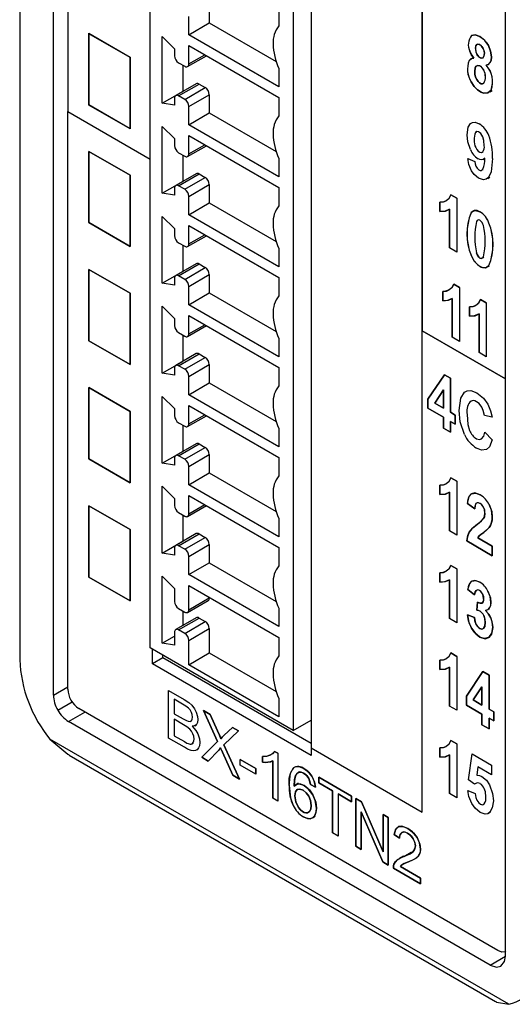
# Model space of a CAD drawing. Header units: millimetres. Extents: x 0 to 1397, y 0 to 1080.
# Tile 14 of 21: x 907 to 950, y 646 to 731. Entities that reach past the tile are written whole.
import ezdxf

# ---------------------------------------------------------------- set-up
doc = ezdxf.new("R2010")
doc.units = ezdxf.units.MM
doc.header["$LTSCALE"] = 5

msp = doc.modelspace()

# ---------------------------------------------------------------- linework, layer by layer
for p, q in [((907.396, 853.865), (907.396, 675.638)), ((910.308, 672.591), (910.308, 853.605)), ((932.583, 834.146), (932.583, 668.028)), ((949.385, 650.032), (949.385, 831.046)), ((942.191, 662.481), (942.191, 828.599)), ((911.547, 763.019), (911.547, 722.985)), ((918.663, 676.666), (918.663, 754.44)), ((931.038, 747.296), (931.038, 669.522)), ((942.191, 741.766), (942.191, 704.045)), ((923.79, 732.226), (923.79, 730.643)), ((929.8, 731.972), (929.8, 730.389)), ((922.022, 729.623), (922.022, 731.205)), ((922.022, 729.623), (923.79, 730.643)), ((923.79, 730.643), (929.572, 727.306)), ((913.388, 729.75), (916.951, 727.694)), ((913.388, 729.703), (913.388, 729.75)), ((913.388, 729.703), (913.429, 729.727)), ((913.387, 723.547), (913.387, 729.704)), ((916.951, 727.647), (913.388, 729.703)), ((913.388, 729.703), (913.388, 723.596)), ((919.724, 729.48), (920.785, 728.421)), ((919.724, 723.703), (919.724, 729.48)), ((929.8, 725.132), (922.022, 729.623)), ((920.785, 728.421), (920.785, 727.816)), ((922.022, 728.684), (929.8, 724.194)), ((922.022, 727.102), (922.022, 728.684)), ((916.951, 727.694), (916.951, 721.539)), ((916.951, 721.539), (916.951, 727.647)), ((921.138, 727.204), (921.668, 726.898)), ((921.918, 726.873), (923.539, 727.809)), ((922.022, 727.102), (923.393, 727.893)), ((946.623, 727.667), (946.424, 727.552)), ((921.492, 726.999), (921.492, 724.724)), ((929.8, 726.715), (929.8, 725.132)), ((947.911, 727.054), (947.995, 727.103)), ((919.724, 723.703), (921.492, 724.724)), ((922.657, 725.392), (920.888, 724.371)), ((921.138, 724.346), (922.907, 725.367)), ((921.492, 724.724), (921.498, 724.723)), ((921.668, 724.04), (923.437, 725.061)), ((922.907, 725.367), (923.437, 725.061)), ((948.056, 724.698), (948.242, 724.805)), ((920.785, 724.142), (920.785, 723.537)), ((921.668, 724.04), (921.138, 724.346)), ((922.022, 723.428), (923.79, 724.448)), ((923.79, 724.448), (923.79, 722.866)), ((929.8, 724.194), (929.8, 722.612)), ((911.547, 673.105), (911.547, 722.985)), ((911.547, 722.985), (918.663, 718.877)), ((911.547, 722.985), (918.663, 718.877)), ((913.43, 723.572), (913.387, 723.547)), ((916.951, 721.49), (913.387, 723.547)), ((913.388, 723.596), (916.951, 721.539)), ((920.785, 723.537), (919.724, 723.703)), ((922.022, 721.845), (922.022, 723.428)), ((922.022, 721.845), (923.79, 722.866)), ((923.79, 722.866), (929.572, 719.528)), ((916.951, 721.539), (916.951, 721.49)), ((919.724, 721.712), (920.785, 720.654)), ((919.724, 715.936), (919.724, 721.712)), ((929.8, 717.355), (922.022, 721.845)), ((946.806, 721.189), (946.908, 721.248)), ((920.785, 720.654), (920.785, 720.049)), ((922.022, 720.917), (929.8, 716.427)), ((922.022, 719.335), (922.022, 720.917)), ((913.388, 719.547), (916.951, 717.491)), ((913.388, 713.393), (913.388, 719.547)), ((916.951, 717.491), (913.388, 719.547)), ((913.388, 719.547), (913.388, 713.393)), ((921.918, 719.106), (923.539, 720.041)), ((922.022, 719.335), (923.393, 720.126)), ((947.347, 719.46), (947.457, 719.523)), ((921.138, 719.437), (921.668, 719.13)), ((921.492, 719.232), (921.492, 716.957)), ((929.8, 718.937), (929.8, 717.355)), ((946.133, 718.928), (946.744, 718.67)), ((946.133, 718.928), (946.744, 718.67)), ((947.501, 718.858), (947.566, 718.895)), ((947.331, 717.913), (947.459, 717.987)), ((916.951, 717.491), (916.951, 711.336)), ((916.951, 711.336), (916.951, 717.491)), ((922.657, 717.624), (920.888, 716.603)), ((921.138, 716.579), (922.907, 717.6)), ((921.668, 716.273), (923.437, 717.293)), ((922.907, 717.6), (923.437, 717.293)), ((947.861, 717.214), (948.029, 717.312)), ((919.724, 715.936), (921.492, 716.957)), ((920.785, 716.375), (920.785, 715.769)), ((921.668, 716.273), (921.138, 716.579)), ((921.492, 716.957), (921.498, 716.956)), ((922.022, 715.66), (923.79, 716.681)), ((923.79, 716.681), (923.79, 715.099)), ((929.8, 716.427), (929.8, 714.844)), ((920.785, 715.769), (919.724, 715.936)), ((922.022, 714.078), (922.022, 715.66)), ((945.176, 715.499), (944.667, 715.793)), ((944.667, 715.793), (945.176, 715.499)), ((945.176, 715.499), (945.176, 710.843)), ((945.176, 715.499), (945.176, 710.843)), ((922.022, 714.078), (923.79, 715.099)), ((923.79, 715.099), (929.572, 711.761)), ((943.729, 715.162), (943.729, 714.356)), ((943.729, 714.356), (943.729, 715.162)), ((944.546, 714.559), (944.546, 711.207)), ((944.546, 711.207), (944.546, 714.559)), ((946.415, 714.256), (946.735, 714.44)), ((919.724, 713.935), (920.785, 712.877)), ((919.724, 708.158), (919.724, 713.935)), ((929.8, 709.587), (922.022, 714.078)), ((916.951, 711.336), (913.388, 713.393)), ((913.388, 713.393), (916.951, 711.336)), ((920.785, 712.877), (920.785, 712.271)), ((922.022, 713.14), (929.8, 708.649)), ((922.022, 711.557), (922.022, 713.14)), ((921.918, 711.328), (923.539, 712.264)), ((922.022, 711.557), (923.393, 712.348)), ((921.138, 711.659), (921.668, 711.353)), ((921.492, 711.455), (921.492, 709.179)), ((929.8, 711.17), (929.8, 709.587)), ((945.176, 710.843), (944.546, 711.207)), ((945.176, 710.843), (944.546, 711.207)), ((913.388, 709.345), (916.951, 707.288)), ((913.388, 703.19), (913.388, 709.345)), ((916.951, 707.288), (913.388, 709.345)), ((913.388, 709.345), (913.388, 703.19)), ((922.657, 709.847), (920.888, 708.826)), ((921.138, 708.801), (922.907, 709.822)), ((921.668, 708.495), (923.437, 709.516)), ((922.907, 709.822), (923.437, 709.516)), ((947.737, 709.511), (948.008, 709.667)), ((919.724, 708.158), (921.492, 709.179)), ((920.785, 708.597), (920.785, 707.992)), ((921.668, 708.495), (921.138, 708.801)), ((921.492, 709.179), (921.498, 709.178)), ((922.022, 707.883), (923.79, 708.904)), ((923.79, 708.904), (923.79, 707.321)), ((929.8, 708.649), (929.8, 707.067)), ((920.785, 707.992), (919.724, 708.158)), ((922.022, 706.3), (922.022, 707.883)), ((944.919, 708.086), (945.429, 707.791)), ((945.429, 707.791), (944.919, 708.086)), ((945.429, 707.791), (945.429, 703.136)), ((945.429, 707.791), (945.429, 703.136)), ((916.951, 707.288), (916.951, 701.134)), ((916.951, 701.134), (916.951, 707.288)), ((922.022, 706.3), (923.79, 707.321)), ((923.79, 707.321), (929.572, 703.984)), ((943.982, 706.649), (943.982, 707.455)), ((943.982, 707.455), (943.982, 706.649)), ((944.798, 703.5), (944.798, 706.852)), ((944.798, 706.852), (944.798, 703.5)), ((919.724, 706.167), (920.785, 705.109)), ((919.724, 700.391), (919.724, 706.167)), ((929.8, 701.81), (922.022, 706.3)), ((946.289, 705.316), (946.289, 706.123)), ((946.289, 706.123), (946.289, 705.316)), ((947.226, 706.754), (947.736, 706.459)), ((947.736, 706.459), (947.226, 706.754)), ((947.736, 706.459), (947.736, 701.804)), ((947.736, 706.459), (947.736, 701.804)), ((920.785, 705.109), (920.785, 704.504)), ((922.022, 705.372), (929.8, 700.882)), ((922.022, 703.79), (922.022, 705.372)), ((947.106, 702.168), (947.106, 705.519)), ((947.106, 705.519), (947.106, 702.168)), ((921.918, 703.561), (923.539, 704.496)), ((922.022, 703.79), (923.393, 704.581)), ((921.138, 703.892), (921.668, 703.586)), ((921.492, 703.687), (921.492, 701.412)), ((929.8, 703.392), (929.8, 701.81)), ((942.191, 662.481), (942.191, 704.045)), ((949.385, 699.892), (942.191, 704.045)), ((942.191, 704.045), (949.385, 699.892)), ((945.429, 703.136), (944.798, 703.5)), ((945.429, 703.136), (944.798, 703.5)), ((916.951, 701.134), (913.388, 703.19)), ((913.388, 703.19), (916.951, 701.134)), ((922.657, 702.079), (920.888, 701.059)), ((921.138, 701.034), (922.907, 702.055)), ((921.668, 700.728), (923.437, 701.749)), ((922.907, 702.055), (923.437, 701.749)), ((947.736, 701.804), (947.106, 702.168)), ((947.736, 701.804), (947.106, 702.168)), ((919.724, 700.391), (921.492, 701.412)), ((920.785, 700.83), (920.785, 700.224)), ((921.668, 700.728), (921.138, 701.034)), ((921.492, 701.412), (921.498, 701.411)), ((922.022, 700.115), (923.79, 701.136)), ((923.79, 701.136), (923.79, 699.554)), ((929.8, 700.882), (929.8, 699.299)), ((920.785, 700.224), (919.724, 700.391)), ((922.022, 698.533), (922.022, 700.115)), ((942.688, 698.141), (944.116, 700.26)), ((944.116, 700.26), (942.688, 698.141)), ((944.116, 700.26), (944.647, 699.953)), ((944.647, 699.953), (944.116, 700.26)), ((944.647, 699.953), (944.647, 697.013)), ((944.647, 697.013), (944.647, 699.953)), ((913.388, 699.142), (916.951, 697.085)), ((913.388, 692.987), (913.388, 699.142)), ((916.951, 697.085), (913.388, 699.142)), ((913.388, 699.142), (913.388, 692.987)), ((922.022, 698.533), (923.79, 699.554)), ((923.79, 699.554), (929.572, 696.216)), ((919.724, 698.39), (920.785, 697.332)), ((919.724, 692.613), (919.724, 698.39)), ((929.8, 694.043), (922.022, 698.533)), ((943.28, 697.802), (944.036, 698.949)), ((944.036, 698.949), (943.28, 697.802)), ((944.036, 698.949), (944.036, 697.366)), ((944.036, 697.366), (944.036, 698.949)), ((922.022, 697.595), (929.8, 693.104)), ((922.022, 696.012), (922.022, 697.595)), ((942.688, 697.363), (942.688, 698.141)), ((942.688, 698.141), (942.688, 697.363)), ((944.036, 697.366), (943.28, 697.802)), ((943.28, 697.802), (944.036, 697.366)), ((916.951, 697.085), (916.951, 690.931)), ((916.951, 690.931), (916.951, 697.085)), ((920.785, 697.332), (920.785, 696.727)), ((921.918, 695.783), (923.539, 696.719)), ((922.022, 696.012), (923.393, 696.803)), ((944.036, 696.584), (942.688, 697.363)), ((942.688, 697.363), (944.036, 696.584)), ((944.036, 695.651), (944.036, 696.584)), ((944.036, 696.584), (944.036, 695.651)), ((944.647, 697.013), (945.056, 696.777)), ((945.056, 696.777), (944.647, 697.013)), ((945.056, 696.777), (945.056, 695.996)), ((945.056, 695.996), (945.056, 696.777)), ((948.246, 696.581), (947.588, 696.74)), ((948.246, 696.581), (947.588, 696.74)), ((921.138, 696.114), (921.668, 695.808)), ((921.492, 695.91), (921.492, 693.634)), ((944.647, 696.231), (944.647, 695.298)), ((945.056, 695.996), (944.647, 696.231)), ((944.647, 696.231), (945.056, 695.996)), ((944.647, 695.298), (944.647, 696.231)), ((929.8, 695.625), (929.8, 694.043)), ((944.647, 695.298), (944.036, 695.651)), ((944.036, 695.651), (944.647, 695.298)), ((947.607, 695.295), (948.251, 694.636)), ((947.607, 695.295), (948.251, 694.636)), ((922.657, 694.302), (920.888, 693.281)), ((921.138, 693.256), (922.907, 694.277)), ((922.907, 694.277), (923.437, 693.971)), ((919.724, 692.613), (921.492, 693.634)), ((921.668, 692.95), (921.138, 693.256)), ((921.492, 693.634), (921.498, 693.633)), ((921.668, 692.95), (923.437, 693.971)), ((922.022, 692.338), (923.79, 693.359)), ((923.79, 693.359), (923.79, 691.776)), ((916.951, 690.931), (913.388, 692.987)), ((913.388, 692.987), (916.951, 690.931)), ((920.785, 692.447), (919.724, 692.613)), ((920.785, 693.052), (920.785, 692.447)), ((922.022, 690.755), (922.022, 692.338)), ((929.8, 693.104), (929.8, 691.522)), ((922.022, 690.755), (923.79, 691.776)), ((923.79, 691.776), (929.572, 688.439)), ((919.724, 690.622), (920.785, 689.564)), ((919.724, 684.846), (919.724, 690.622)), ((929.8, 686.265), (922.022, 690.755)), ((943.729, 689.908), (943.729, 690.714)), ((943.729, 690.714), (943.729, 689.908)), ((944.666, 691.344), (945.176, 691.05)), ((945.176, 691.05), (944.666, 691.344)), ((945.176, 691.05), (945.176, 686.395)), ((945.176, 691.05), (945.176, 686.395)), ((922.022, 689.827), (929.8, 685.337)), ((922.022, 688.245), (922.022, 689.827)), ((944.546, 686.759), (944.546, 690.11)), ((944.546, 690.11), (944.546, 686.759)), ((913.388, 688.939), (916.951, 686.882)), ((913.388, 682.785), (913.388, 688.939)), ((913.388, 688.939), (913.388, 682.785)), ((916.951, 686.882), (913.388, 688.939)), ((920.785, 689.564), (920.785, 688.959)), ((921.918, 688.016), (923.539, 688.952)), ((922.022, 688.245), (923.393, 689.036)), ((946.741, 688.684), (946.113, 689.135)), ((946.113, 689.135), (946.741, 688.684)), ((921.138, 688.347), (921.668, 688.041)), ((921.492, 688.142), (921.492, 685.867)), ((929.8, 687.847), (929.8, 686.265)), ((916.951, 686.882), (916.951, 680.728)), ((916.951, 680.728), (916.951, 686.882)), ((922.657, 686.535), (920.888, 685.514)), ((921.138, 685.489), (922.907, 686.51)), ((922.907, 686.51), (923.437, 686.204)), ((945.176, 686.395), (944.546, 686.759)), ((945.176, 686.395), (944.546, 686.759)), ((919.724, 684.846), (921.492, 685.867)), ((921.492, 685.867), (921.498, 685.866)), ((921.668, 685.183), (923.437, 686.204)), ((922.022, 684.57), (923.79, 685.591)), ((923.79, 685.591), (923.79, 684.009)), ((948.254, 684.618), (946.039, 685.897)), ((946.039, 685.897), (948.254, 684.618)), ((946.998, 686.169), (948.254, 685.444)), ((948.254, 685.444), (946.998, 686.169)), ((920.785, 684.68), (919.724, 684.846)), ((920.785, 685.285), (920.785, 684.68)), ((921.668, 685.183), (921.138, 685.489)), ((929.8, 685.337), (929.8, 683.755)), ((948.254, 685.444), (948.254, 684.618)), ((948.254, 684.618), (948.254, 685.444)), ((922.022, 682.988), (922.022, 684.57)), ((922.022, 682.988), (923.79, 684.009)), ((923.79, 684.009), (929.572, 680.671)), ((929.8, 678.498), (922.022, 682.988)), ((943.729, 682.346), (943.729, 683.153)), ((943.729, 683.153), (943.729, 682.346)), ((944.666, 683.783), (945.176, 683.488)), ((945.176, 683.488), (944.666, 683.783)), ((945.176, 683.488), (945.176, 678.833)), ((945.176, 683.488), (945.176, 678.833)), ((916.951, 680.728), (913.388, 682.785)), ((913.388, 682.785), (916.951, 680.728)), ((919.724, 682.845), (920.785, 681.787)), ((919.724, 677.069), (919.724, 682.845)), ((944.546, 679.197), (944.546, 682.548)), ((944.546, 682.548), (944.546, 679.197)), ((920.785, 681.787), (920.785, 680.671)), ((922.022, 682.05), (929.8, 677.56)), ((922.022, 679.957), (922.022, 682.05)), ((946.727, 681.242), (946.143, 681.718)), ((946.143, 681.718), (946.727, 681.242)), ((921.918, 679.728), (923.687, 680.749)), ((922.022, 679.957), (923.79, 680.978)), ((923.79, 681.029), (923.79, 680.978)), ((946.908, 679.925), (946.976, 680.611)), ((946.976, 680.611), (946.908, 679.925)), ((921.138, 680.059), (921.668, 679.753)), ((921.492, 679.854), (921.492, 678.595)), ((929.8, 680.08), (929.8, 678.498)), ((947.866, 679.964), (948.039, 680.064)), ((922.657, 679.267), (920.888, 678.246)), ((921.138, 678.222), (922.907, 679.243)), ((921.668, 677.916), (923.437, 678.936)), ((922.907, 679.243), (923.437, 678.936)), ((945.176, 678.833), (944.546, 679.197)), ((945.176, 678.833), (944.546, 679.197)), ((946.097, 679.53), (946.708, 679.281)), ((946.708, 679.281), (946.097, 679.53)), ((920.785, 678.018), (920.785, 676.902)), ((921.668, 677.916), (921.138, 678.222)), ((922.022, 677.303), (923.79, 678.324)), ((923.79, 678.324), (923.79, 676.23)), ((947.468, 678.328), (947.545, 678.373)), ((919.724, 677.069), (920.785, 677.681)), ((920.785, 676.902), (919.724, 677.069)), ((922.022, 675.21), (922.022, 677.303)), ((929.8, 677.56), (929.8, 675.977)), ((931.038, 669.522), (918.663, 676.666)), ((918.874, 675.28), (918.874, 676.544)), ((922.022, 675.21), (923.79, 676.23)), ((923.79, 676.23), (929.572, 672.893)), ((944.666, 676.221), (945.176, 675.927)), ((945.176, 675.927), (944.666, 676.221)), ((919.772, 675.799), (918.874, 675.28)), ((919.772, 675.799), (919.772, 676.026)), ((932.583, 668.403), (919.772, 675.799)), ((943.729, 674.785), (943.729, 675.591)), ((943.729, 675.591), (943.729, 674.785)), ((945.176, 675.927), (945.176, 671.272)), ((945.176, 675.927), (945.176, 671.272)), ((932.583, 667.366), (918.874, 675.28)), ((929.8, 670.719), (922.022, 675.21)), ((944.546, 671.636), (944.546, 674.987)), ((944.546, 674.987), (944.546, 671.636)), ((946.009, 672.503), (947.437, 674.622)), ((947.437, 674.622), (946.009, 672.503)), ((947.437, 674.622), (947.969, 674.315)), ((947.969, 674.315), (947.437, 674.622)), ((947.969, 674.315), (947.969, 671.375)), ((947.969, 671.375), (947.969, 674.315)), ((910.308, 672.591), (911.547, 673.306)), ((920.272, 672.986), (921.611, 672.212)), ((920.272, 668.862), (920.272, 672.986)), ((920.272, 672.986), (921.611, 672.212)), ((920.272, 668.862), (920.272, 672.986)), ((946.601, 672.165), (947.357, 673.312)), ((947.357, 673.312), (946.601, 672.165)), ((947.357, 673.312), (947.357, 671.728)), ((947.357, 671.728), (947.357, 673.312)), ((910.695, 671.288), (911.941, 672.008)), ((921.458, 671.814), (920.744, 672.226)), ((920.744, 672.226), (920.744, 670.98)), ((920.744, 672.226), (920.744, 670.98)), ((921.458, 671.814), (920.744, 672.226)), ((929.8, 672.303), (929.8, 670.719)), ((946.009, 671.724), (946.009, 672.503)), ((946.009, 672.503), (946.009, 671.724)), ((947.357, 671.728), (946.601, 672.165)), ((946.601, 672.165), (947.357, 671.728)), ((911.629, 670.303), (913.043, 671.119)), ((948.744, 650.51), (912.519, 671.422)), ((923.294, 671.241), (923.857, 670.916)), ((924.512, 668.563), (923.294, 671.241)), ((923.294, 671.241), (924.512, 668.563)), ((923.857, 670.916), (923.294, 671.241)), ((945.176, 671.272), (944.546, 671.636)), ((945.176, 671.272), (944.546, 671.636)), ((947.357, 670.946), (946.009, 671.724)), ((946.009, 671.724), (947.357, 670.946)), ((947.969, 671.375), (948.377, 671.139)), ((948.377, 671.139), (947.969, 671.375)), ((948.377, 671.139), (948.377, 670.357)), ((948.377, 670.357), (948.377, 671.139)), ((948.064, 649.27), (911.629, 670.303)), ((920.744, 670.98), (921.516, 670.534)), ((920.744, 670.98), (921.516, 670.534)), ((921.57, 670.017), (920.744, 670.494)), ((920.744, 670.494), (920.744, 669.076)), ((920.744, 670.494), (920.744, 669.076)), ((921.57, 670.017), (920.744, 670.494)), ((922.164, 670.324), (922.25, 670.373)), ((923.857, 670.916), (924.505, 669.484)), ((924.505, 669.484), (923.857, 670.916)), ((931.038, 669.522), (932.583, 670.414)), ((947.357, 670.013), (947.357, 670.946)), ((947.357, 670.946), (947.357, 670.013)), ((947.969, 670.593), (947.969, 669.66)), ((948.377, 670.357), (947.969, 670.593)), ((947.969, 670.593), (948.377, 670.357)), ((947.969, 669.66), (947.969, 670.593)), ((922.538, 669.937), (922.687, 670.023)), ((926.307, 669.501), (925.053, 668.282)), ((925.053, 668.282), (926.307, 669.501)), ((925.075, 669.119), (925.793, 669.798)), ((925.793, 669.798), (925.075, 669.119)), ((925.793, 669.798), (926.307, 669.501)), ((926.307, 669.501), (925.793, 669.798)), ((947.969, 669.66), (947.357, 670.013)), ((947.357, 670.013), (947.969, 669.66)), ((949.682, 645.876), (910.012, 668.777)), ((921.633, 668.076), (920.272, 668.862)), ((921.633, 668.076), (920.272, 668.862)), ((920.744, 669.076), (921.633, 668.563)), ((920.744, 669.076), (921.633, 668.563)), ((923.131, 667.211), (924.512, 668.563)), ((924.512, 668.563), (923.131, 667.211)), ((944.666, 668.66), (945.176, 668.365)), ((945.176, 668.365), (944.666, 668.66)), ((922.319, 668.385), (922.42, 668.443)), ((922.717, 667.857), (922.6, 667.79)), ((924.595, 667.804), (923.698, 666.884)), ((923.698, 666.884), (924.595, 667.804)), ((925.82, 665.659), (924.921, 667.649)), ((924.921, 667.649), (925.82, 665.659)), ((925.053, 668.282), (926.405, 665.321)), ((926.405, 665.321), (925.053, 668.282)), ((929.425, 667.719), (929.708, 667.555)), ((929.708, 667.555), (929.425, 667.719)), ((932.583, 668.028), (932.583, 667.366)), ((932.583, 668.028), (942.191, 662.481)), ((932.583, 668.028), (942.191, 662.481)), ((943.729, 667.223), (943.729, 668.03)), ((943.729, 668.03), (943.729, 667.223)), ((945.176, 668.365), (945.176, 663.71)), ((945.176, 668.365), (945.176, 663.71)), ((911.671, 667.396), (948.541, 646.111)), ((923.698, 666.884), (923.131, 667.211)), ((923.131, 667.211), (923.698, 666.884)), ((926.47, 667.031), (927.817, 666.253)), ((926.47, 666.521), (926.47, 667.031)), ((927.817, 666.253), (926.47, 667.031)), ((926.47, 666.521), (926.47, 667.031)), ((928.392, 666.79), (928.392, 667.28)), ((928.392, 667.28), (928.392, 666.79)), ((929.269, 663.668), (929.269, 666.894)), ((929.269, 666.894), (929.269, 663.668)), ((929.708, 667.555), (929.708, 663.415)), ((929.708, 667.555), (929.708, 663.415)), ((944.546, 664.074), (944.546, 667.425)), ((944.546, 667.425), (944.546, 664.074)), ((946.204, 665.278), (946.527, 667.507)), ((946.204, 665.278), (946.527, 667.507)), ((946.527, 667.507), (948.196, 666.543)), ((946.527, 667.507), (948.196, 666.543)), ((927.817, 665.744), (926.47, 666.521)), ((927.817, 665.744), (926.47, 666.521)), ((927.817, 666.253), (927.817, 665.744)), ((927.817, 665.744), (927.817, 666.253)), ((931.578, 665.942), (931.431, 665.858)), ((947.009, 666.396), (946.906, 665.667)), ((947.009, 666.396), (946.906, 665.667)), ((948.196, 665.71), (947.009, 666.396)), ((948.196, 665.71), (947.009, 666.396)), ((948.196, 666.543), (948.196, 665.71)), ((948.196, 666.543), (948.196, 665.71)), ((926.405, 665.321), (925.82, 665.659)), ((925.82, 665.659), (926.405, 665.321)), ((933.265, 665.485), (936.096, 663.851)), ((933.265, 664.998), (933.265, 665.485)), ((933.265, 665.485), (933.265, 664.998)), ((936.096, 663.851), (933.265, 665.485)), ((946.717, 664.878), (946.204, 665.278)), ((946.717, 664.878), (946.204, 665.278)), ((931.466, 664.964), (931.283, 664.858)), ((932.981, 664.639), (932.545, 664.851)), ((932.545, 664.851), (932.981, 664.639)), ((934.442, 664.319), (933.265, 664.998)), ((933.265, 664.998), (934.442, 664.319)), ((934.442, 660.682), (934.442, 664.319)), ((934.442, 664.319), (934.442, 660.682)), ((946.13, 664.353), (946.76, 664.084)), ((946.13, 664.353), (946.76, 664.084)), ((929.708, 663.415), (929.269, 663.668)), ((929.708, 663.415), (929.269, 663.668)), ((934.915, 664.046), (934.915, 660.409)), ((936.096, 663.364), (934.915, 664.046)), ((934.915, 664.046), (936.096, 663.364)), ((934.915, 664.046), (934.915, 660.409)), ((936.096, 663.851), (936.096, 663.364)), ((936.096, 663.364), (936.096, 663.851)), ((936.451, 663.646), (936.936, 663.366)), ((936.451, 659.522), (936.451, 663.646)), ((936.451, 663.646), (936.451, 659.522)), ((936.936, 663.366), (936.451, 663.646)), ((945.176, 663.71), (944.546, 664.074)), ((945.176, 663.71), (944.546, 664.074)), ((936.936, 663.366), (938.812, 659.045)), ((938.812, 659.045), (936.936, 663.366)), ((947.454, 663.126), (947.579, 663.199)), ((932.708, 661.982), (932.941, 662.117)), ((936.904, 662.501), (936.904, 659.26)), ((938.78, 658.177), (936.904, 662.501)), ((936.904, 662.501), (938.78, 658.177)), ((936.904, 659.26), (936.904, 662.501)), ((938.812, 662.283), (939.265, 662.021)), ((938.812, 659.045), (938.812, 662.283)), ((939.265, 662.021), (938.812, 662.283)), ((938.812, 662.283), (938.812, 659.045)), ((939.265, 662.021), (939.265, 657.897)), ((939.265, 657.897), (939.265, 662.021)), ((947.905, 662.36), (948.101, 662.473)), ((934.915, 660.409), (934.442, 660.682)), ((934.915, 660.409), (934.442, 660.682)), ((940.234, 660.233), (939.783, 660.546)), ((939.783, 660.546), (940.234, 660.233)), ((936.904, 659.26), (936.451, 659.522)), ((936.451, 659.522), (936.904, 659.26)), ((940.372, 658.541), (940.04, 658.35)), ((940.574, 658.671), (940.24, 658.479)), ((940.614, 658.643), (941.247, 659.009)), ((941.15, 658.883), (941.419, 659.038)), ((941.553, 658.431), (941.771, 658.557)), ((939.265, 657.897), (938.78, 658.177)), ((938.78, 658.177), (939.265, 657.897)), ((942.061, 656.283), (939.7, 657.646)), ((939.7, 657.646), (942.061, 656.283)), ((940.309, 657.781), (942.061, 656.77)), ((942.061, 656.77), (940.309, 657.781)), ((942.061, 656.77), (942.061, 656.283)), ((942.061, 656.283), (942.061, 656.77)), ((948.064, 649.27), (949.385, 650.032))]:
    msp.add_line(p, q)
at = {"flags": 128}
for points in [[(948.053, 727.188), (948.144, 727.406), (948.175, 727.704), (948.112, 728.198), (947.923, 728.69), (947.613, 729.129), (947.188, 729.46), (946.78, 729.615), (946.465, 729.554)], [(946.465, 729.554), (946.78, 729.615), (947.188, 729.46), (947.484, 729.251), (947.729, 728.994), (947.923, 728.69), (948.112, 728.198), (948.175, 727.704), (948.144, 727.406), (948.053, 727.188)], [(946.313, 728.193), (946.481, 727.86), (946.662, 727.613)], [(946.662, 727.613), (946.439, 727.93), (946.313, 728.193)], [(946.793, 728.431), (946.829, 728.665), (946.906, 728.771)], [(946.906, 728.771), (946.815, 728.624), (946.793, 728.431)], [(946.793, 728.431), (946.828, 728.148), (946.905, 727.952)], [(947.472, 728.446), (947.33, 728.644), (947.152, 728.773), (947.017, 728.807), (946.906, 728.771)], [(946.906, 728.771), (947.051, 728.805), (947.233, 728.726), (947.363, 728.608), (947.472, 728.446)], [(946.662, 727.613), (946.404, 727.54), (946.256, 727.389)], [(946.256, 727.389), (946.453, 727.567), (946.662, 727.613)], [(947.47, 727.625), (947.326, 727.592), (947.145, 727.67), (947.013, 727.789), (946.905, 727.952)], [(946.905, 727.952), (947.047, 727.753), (947.226, 727.623), (947.36, 727.589), (947.47, 727.625)], [(947.72, 727.003), (947.928, 727.065), (948.053, 727.188)], [(948.053, 727.188), (947.888, 727.042), (947.72, 727.003)], [(946.733, 726.48), (946.775, 726.777), (946.867, 726.92)], [(946.867, 726.92), (946.759, 726.724), (946.733, 726.48)], [(947.523, 725.44), (947.417, 725.384), (947.293, 725.392), (947.153, 725.464), (947.022, 725.587), (946.906, 725.759), (946.81, 725.973), (946.752, 726.214), (946.733, 726.48)], [(946.733, 726.48), (946.752, 726.214), (946.81, 725.973), (946.906, 725.759), (947.022, 725.587), (947.153, 725.464), (947.293, 725.392), (947.417, 725.384), (947.523, 725.44)], [(947.521, 726.544), (947.412, 726.723), (947.287, 726.859), (947.147, 726.95), (946.995, 726.979), (946.867, 726.92)], [(946.867, 726.92), (946.974, 726.976), (947.098, 726.968), (947.238, 726.897), (947.391, 726.751), (947.521, 726.544)], [(946.425, 725.548), (946.681, 725.167), (946.985, 724.867), (947.288, 724.671), (947.502, 724.588), (947.876, 724.599), (948.143, 724.851)], [(948.143, 724.851), (947.876, 724.599), (947.502, 724.588), (947.288, 724.671), (946.985, 724.867), (946.681, 725.167), (946.425, 725.548)], [(946.374, 721.948), (946.556, 722.046), (946.76, 722.065), (947.125, 721.935)], [(946.374, 721.948), (946.556, 722.046), (946.76, 722.065), (947.125, 721.935)], [(946.07, 720.97), (946.165, 721.638), (946.374, 721.948)], [(946.07, 720.97), (946.165, 721.638), (946.374, 721.948)], [(947.421, 720.792), (947.338, 720.953), (947.249, 721.08), (947.155, 721.174), (947.056, 721.234), (946.92, 721.256), (946.806, 721.189)], [(947.421, 720.792), (947.338, 720.953), (947.249, 721.08), (947.155, 721.174), (947.056, 721.234), (946.92, 721.256), (946.806, 721.189)], [(946.359, 719.702), (946.126, 720.386), (946.07, 720.97)], [(946.359, 719.702), (946.126, 720.386), (946.07, 720.97)], [(947.564, 720.041), (947.519, 720.492), (947.421, 720.792)], [(947.564, 720.041), (947.519, 720.492), (947.421, 720.792)], [(946.817, 719.884), (946.92, 719.698), (947.04, 719.56), (947.173, 719.473), (947.314, 719.451), (947.436, 719.518)], [(946.817, 719.884), (946.92, 719.698), (947.04, 719.56), (947.173, 719.473), (947.314, 719.451), (947.436, 719.518)], [(946.444, 717.877), (946.227, 718.415), (946.133, 718.928)], [(946.444, 717.877), (946.227, 718.415), (946.133, 718.928)], [(947.353, 718.813), (947.176, 718.836), (947.024, 718.905)], [(947.353, 718.813), (947.176, 718.836), (947.024, 718.905)], [(947.618, 718.951), (947.477, 718.846), (947.353, 718.813)], [(947.618, 718.951), (947.477, 718.846), (947.353, 718.813)], [(948.271, 718.935), (948.165, 717.791), (947.933, 717.293)], [(948.271, 718.935), (948.165, 717.791), (947.933, 717.293)], [(947.059, 717.239), (946.683, 717.545), (946.444, 717.877)], [(947.059, 717.239), (946.683, 717.545), (946.444, 717.877)], [(947.1, 717.949), (947.213, 717.905), (947.313, 717.907), (947.446, 718.007)], [(947.1, 717.949), (947.213, 717.905), (947.313, 717.907), (947.446, 718.007)], [(947.933, 717.293), (947.729, 717.142), (947.493, 717.096), (947.059, 717.239)], [(947.933, 717.293), (947.729, 717.142), (947.493, 717.096), (947.059, 717.239)], [(944.275, 715.288), (943.965, 715.173), (943.729, 715.162)], [(943.729, 715.162), (944.03, 715.188), (944.275, 715.288)], [(944.667, 715.793), (944.49, 715.462), (944.275, 715.288)], [(944.275, 715.288), (944.537, 715.522), (944.667, 715.793)], [(943.729, 714.356), (944.214, 714.393), (944.546, 714.559)], [(944.546, 714.559), (944.116, 714.369), (943.729, 714.356)], [(946.415, 714.256), (946.595, 714.406), (946.803, 714.457), (947.188, 714.337)], [(947.188, 714.337), (946.935, 714.442), (946.711, 714.447), (946.415, 714.256)], [(947.19, 713.599), (947.091, 713.633), (947.004, 713.617), (946.891, 713.486)], [(947.964, 709.681), (947.717, 709.504), (947.421, 709.502), (947.078, 709.674), (946.711, 710.042), (946.415, 710.571)], [(946.415, 710.571), (946.662, 710.112), (946.96, 709.768), (947.303, 709.544), (947.668, 709.491), (947.964, 709.681)], [(947.489, 710.45), (947.429, 710.361), (947.359, 710.312), (947.279, 710.305), (947.19, 710.339), (947.101, 710.408), (947.021, 710.507), (946.951, 710.636), (946.891, 710.794)], [(946.891, 710.794), (946.951, 710.636), (947.021, 710.507), (947.101, 710.408), (947.19, 710.339), (947.279, 710.305), (947.359, 710.312), (947.429, 710.361), (947.489, 710.45)], [(944.527, 707.581), (944.789, 707.815), (944.919, 708.086)], [(944.919, 708.086), (944.742, 707.755), (944.527, 707.581)], [(943.982, 707.455), (944.282, 707.481), (944.527, 707.581)], [(944.527, 707.581), (944.217, 707.466), (943.982, 707.455)], [(944.798, 706.852), (944.368, 706.662), (943.982, 706.649)], [(943.982, 706.649), (944.466, 706.686), (944.798, 706.852)], [(946.289, 706.123), (946.59, 706.148), (946.835, 706.248)], [(946.835, 706.248), (946.524, 706.133), (946.289, 706.123)], [(946.835, 706.248), (947.097, 706.483), (947.226, 706.754)], [(947.226, 706.754), (947.05, 706.423), (946.835, 706.248)], [(947.106, 705.519), (946.676, 705.33), (946.289, 705.316)], [(946.289, 705.316), (946.774, 705.354), (947.106, 705.519)], [(945.382, 697.153), (945.527, 698.236), (945.845, 698.743)], [(945.382, 697.153), (945.527, 698.236), (945.845, 698.743)], [(945.845, 698.743), (946.093, 698.88), (946.384, 698.901), (946.929, 698.699)], [(945.845, 698.743), (946.093, 698.88), (946.384, 698.901), (946.929, 698.699)], [(946.929, 698.699), (947.493, 698.237), (947.856, 697.727)], [(946.929, 698.699), (947.493, 698.237), (947.856, 697.727)], [(947.337, 697.462), (947.105, 697.758), (946.893, 697.919)], [(947.337, 697.462), (947.105, 697.758), (946.893, 697.919)], [(947.588, 696.74), (947.478, 697.17), (947.337, 697.462)], [(947.588, 696.74), (947.478, 697.17), (947.337, 697.462)], [(947.856, 697.727), (948.109, 697.14), (948.246, 696.581)], [(947.856, 697.727), (948.109, 697.14), (948.246, 696.581)], [(945.842, 695.102), (945.471, 696.202), (945.382, 697.153)], [(945.842, 695.102), (945.471, 696.202), (945.382, 697.153)], [(946.067, 696.817), (946.137, 695.953), (946.292, 695.44)], [(946.067, 696.817), (946.137, 695.953), (946.292, 695.44)], [(947.33, 694.706), (947.512, 694.952), (947.607, 695.295)], [(947.33, 694.706), (947.512, 694.952), (947.607, 695.295)], [(946.875, 694.734), (947.148, 694.65), (947.33, 694.706)], [(946.875, 694.734), (947.148, 694.65), (947.33, 694.706)], [(948.251, 694.636), (948.02, 694.029), (947.75, 693.787)], [(948.251, 694.636), (948.02, 694.029), (947.75, 693.787)], [(947.75, 693.787), (947.306, 693.753), (946.886, 693.926)], [(947.75, 693.787), (947.306, 693.753), (946.886, 693.926)], [(943.729, 690.714), (944.03, 690.74), (944.274, 690.84)], [(944.274, 690.84), (943.964, 690.725), (943.729, 690.714)], [(944.274, 690.84), (944.536, 691.074), (944.666, 691.344)], [(944.666, 691.344), (944.489, 691.013), (944.274, 690.84)], [(944.546, 690.11), (944.115, 689.921), (943.729, 689.908)], [(943.729, 689.908), (944.213, 689.945), (944.546, 690.11)], [(946.113, 689.135), (946.248, 689.733), (946.455, 689.98)], [(947.209, 689.876), (946.74, 690.043), (946.455, 689.98)], [(946.455, 689.98), (946.831, 690.03), (947.209, 689.876)], [(946.741, 688.684), (946.766, 688.915), (946.819, 689.079), (946.899, 689.178), (947.027, 689.209), (947.193, 689.148)], [(947.193, 689.148), (947.05, 689.206), (946.934, 689.197), (946.844, 689.122), (946.774, 688.949), (946.741, 688.684)], [(947.503, 688.814), (947.347, 689.029), (947.193, 689.148)], [(947.99, 689.036), (948.203, 688.442), (948.254, 687.993)], [(948.254, 687.993), (948.171, 688.568), (947.99, 689.036)], [(947.478, 687.805), (947.593, 688.054), (947.62, 688.288)], [(947.62, 688.288), (947.576, 687.996), (947.478, 687.805)], [(947.62, 688.288), (947.584, 688.603), (947.503, 688.814)], [(946.257, 686.66), (946.569, 687.036), (946.965, 687.36)], [(946.965, 687.36), (946.484, 686.952), (946.257, 686.66)], [(946.965, 687.36), (947.331, 687.651), (947.478, 687.805)], [(947.478, 687.805), (947.27, 687.597), (946.965, 687.36)], [(948.187, 687.48), (948.088, 687.236), (947.979, 687.061)], [(947.979, 687.061), (948.113, 687.286), (948.187, 687.48)], [(948.254, 687.993), (948.232, 687.692), (948.187, 687.48)], [(948.187, 687.48), (948.241, 687.753), (948.254, 687.993)], [(946.039, 685.897), (946.125, 686.356), (946.257, 686.66)], [(946.257, 686.66), (946.099, 686.265), (946.039, 685.897)], [(947.514, 686.64), (947.243, 686.438), (947.129, 686.34)], [(947.129, 686.34), (947.289, 686.473), (947.514, 686.64)], [(947.979, 687.061), (947.764, 686.836), (947.514, 686.64)], [(947.514, 686.64), (947.82, 686.887), (947.979, 687.061)], [(947.129, 686.34), (947.048, 686.247), (946.998, 686.169)], [(946.998, 686.169), (947.064, 686.268), (947.129, 686.34)], [(943.729, 683.153), (944.03, 683.178), (944.274, 683.278)], [(944.274, 683.278), (943.964, 683.163), (943.729, 683.153)], [(944.274, 683.278), (944.536, 683.512), (944.666, 683.783)], [(944.666, 683.783), (944.489, 683.452), (944.274, 683.278)], [(944.546, 682.548), (944.115, 682.36), (943.729, 682.346)], [(943.729, 682.346), (944.213, 682.384), (944.546, 682.548)], [(946.143, 681.718), (946.299, 682.232), (946.497, 682.438)], [(947.162, 682.342), (946.756, 682.486), (946.497, 682.438)], [(946.497, 682.438), (946.835, 682.475), (947.162, 682.342)], [(946.866, 681.625), (946.765, 681.461), (946.727, 681.242)], [(946.727, 681.242), (946.781, 681.507), (946.866, 681.625)], [(947.404, 681.336), (947.272, 681.521), (947.142, 681.622)], [(947.505, 680.902), (947.473, 681.156), (947.404, 681.336)], [(947.404, 681.336), (947.486, 681.104), (947.505, 680.902)], [(947.876, 681.56), (948.09, 680.998), (948.141, 680.589)], [(948.141, 680.589), (948.058, 681.114), (947.876, 681.56)], [(946.976, 680.611), (947.219, 680.515), (947.365, 680.537)], [(947.365, 680.537), (947.173, 680.523), (946.976, 680.611)], [(947.505, 680.902), (947.461, 680.646), (947.365, 680.537)], [(948.141, 680.589), (948.104, 680.289), (948.022, 680.11)], [(948.022, 680.11), (948.118, 680.347), (948.141, 680.589)], [(947.197, 679.825), (947.047, 679.891), (946.908, 679.925)], [(946.908, 679.925), (947.081, 679.879), (947.197, 679.825)], [(948.022, 680.11), (947.851, 679.956), (947.664, 679.891)], [(947.664, 679.891), (947.894, 679.982), (948.022, 680.11)], [(947.664, 679.891), (947.942, 679.57), (948.115, 679.253)], [(948.115, 679.253), (947.888, 679.646), (947.664, 679.891)], [(946.447, 678.371), (946.189, 678.993), (946.097, 679.53)], [(946.097, 679.53), (946.231, 678.854), (946.447, 678.371)], [(946.708, 679.281), (946.769, 678.927), (946.865, 678.69)], [(946.865, 678.69), (946.75, 678.998), (946.708, 679.281)], [(947.175, 678.338), (946.99, 678.499), (946.865, 678.69)], [(947.505, 678.352), (947.614, 678.57), (947.64, 678.844)], [(947.64, 678.844), (947.597, 678.511), (947.505, 678.352)], [(947.64, 678.844), (947.599, 679.201), (947.51, 679.451)], [(947.51, 679.451), (947.615, 679.129), (947.64, 678.844)], [(948.115, 679.253), (948.255, 678.801), (948.289, 678.425)], [(948.289, 678.425), (948.235, 678.9), (948.115, 679.253)], [(947.18, 677.597), (946.737, 677.963), (946.447, 678.371)], [(946.447, 678.371), (946.825, 677.87), (947.18, 677.597)], [(947.505, 678.352), (947.425, 678.3), (947.335, 678.285), (947.175, 678.338)], [(948.289, 678.425), (948.186, 677.841), (947.961, 677.562)], [(947.961, 677.562), (948.226, 677.945), (948.289, 678.425)], [(947.961, 677.562), (947.555, 677.461), (947.18, 677.597)], [(947.18, 677.597), (947.649, 677.457), (947.961, 677.562)], [(944.274, 675.717), (944.536, 675.951), (944.666, 676.221)], [(944.666, 676.221), (944.489, 675.89), (944.274, 675.717)], [(943.729, 675.591), (944.03, 675.617), (944.274, 675.717)], [(944.274, 675.717), (943.964, 675.602), (943.729, 675.591)], [(944.546, 674.987), (944.115, 674.798), (943.729, 674.785)], [(943.729, 674.785), (944.213, 674.822), (944.546, 674.987)], [(921.611, 672.212), (922.019, 671.938), (922.268, 671.708)], [(921.611, 672.212), (922.019, 671.938), (922.268, 671.708)], [(922.001, 671.443), (921.753, 671.633), (921.458, 671.814)], [(922.001, 671.443), (921.753, 671.633), (921.458, 671.814)], [(922.245, 671.089), (922.126, 671.301), (922.001, 671.443)], [(922.245, 671.089), (922.126, 671.301), (922.001, 671.443)], [(922.33, 670.678), (922.303, 670.908), (922.245, 671.089)], [(922.33, 670.678), (922.303, 670.908), (922.245, 671.089)], [(922.268, 671.708), (922.511, 671.385), (922.655, 671.099)], [(922.268, 671.708), (922.511, 671.385), (922.655, 671.099)], [(922.655, 671.099), (922.768, 670.735), (922.795, 670.474)], [(922.655, 671.099), (922.768, 670.735), (922.795, 670.474)], [(921.516, 670.534), (921.813, 670.379), (921.967, 670.322)], [(921.516, 670.534), (921.813, 670.379), (921.967, 670.322)], [(921.967, 670.322), (922.141, 670.317), (922.239, 670.371)], [(921.967, 670.322), (922.141, 670.317), (922.239, 670.371)], [(922.239, 670.371), (922.312, 670.512), (922.33, 670.678)], [(922.239, 670.371), (922.312, 670.512), (922.33, 670.678)], [(922.795, 670.474), (922.756, 670.21), (922.671, 670.048)], [(922.795, 670.474), (922.756, 670.21), (922.671, 670.048)], [(922.092, 669.646), (921.839, 669.848), (921.57, 670.017)], [(922.092, 669.646), (921.839, 669.848), (921.57, 670.017)], [(922.376, 669.243), (922.237, 669.483), (922.092, 669.646)], [(922.376, 669.243), (922.237, 669.483), (922.092, 669.646)], [(922.671, 670.048), (922.492, 669.918), (922.296, 669.888)], [(922.671, 670.048), (922.492, 669.918), (922.296, 669.888)], [(922.296, 669.888), (922.612, 669.534), (922.794, 669.226)], [(922.296, 669.888), (922.612, 669.534), (922.794, 669.226)], [(924.505, 669.484), (924.695, 669.054), (924.792, 668.812)], [(924.792, 668.812), (924.66, 669.135), (924.505, 669.484)], [(910.012, 668.777), (911.545, 667.471), (911.677, 667.412)], [(921.633, 668.563), (921.847, 668.445), (921.955, 668.397)], [(921.633, 668.563), (921.847, 668.445), (921.955, 668.397)], [(922.479, 668.783), (922.447, 669.042), (922.376, 669.243)], [(922.479, 668.783), (922.447, 669.042), (922.376, 669.243)], [(922.408, 668.477), (922.465, 668.627), (922.479, 668.783)], [(922.408, 668.477), (922.465, 668.627), (922.479, 668.783)], [(922.794, 669.226), (922.935, 668.818), (922.968, 668.501)], [(922.794, 669.226), (922.935, 668.818), (922.968, 668.501)], [(922.968, 668.501), (922.935, 668.208), (922.862, 668.023)], [(922.968, 668.501), (922.935, 668.208), (922.862, 668.023)], [(924.792, 668.812), (924.94, 668.985), (925.075, 669.119)], [(925.075, 669.119), (924.906, 668.948), (924.792, 668.812)], [(944.274, 668.155), (944.536, 668.389), (944.666, 668.66)], [(944.666, 668.66), (944.489, 668.329), (944.274, 668.155)], [(922.209, 667.812), (921.913, 667.928), (921.633, 668.076)], [(922.209, 667.812), (921.913, 667.928), (921.633, 668.076)], [(921.955, 668.397), (922.121, 668.353), (922.228, 668.352)], [(921.955, 668.397), (922.121, 668.353), (922.228, 668.352)], [(922.6, 667.79), (922.401, 667.775), (922.209, 667.812)], [(922.6, 667.79), (922.401, 667.775), (922.209, 667.812)], [(922.228, 668.352), (922.338, 668.398), (922.408, 668.477)], [(922.228, 668.352), (922.338, 668.398), (922.408, 668.477)], [(922.862, 668.023), (922.728, 667.858), (922.6, 667.79)], [(922.862, 668.023), (922.728, 667.858), (922.6, 667.79)], [(924.765, 668.015), (924.653, 667.872), (924.595, 667.804)], [(924.595, 667.804), (924.674, 667.897), (924.765, 668.015)], [(924.921, 667.649), (924.835, 667.848), (924.765, 668.015)], [(924.765, 668.015), (924.854, 667.804), (924.921, 667.649)], [(929.035, 667.392), (929.293, 667.556), (929.425, 667.719)], [(929.425, 667.719), (929.246, 667.517), (929.035, 667.392)], [(943.729, 668.03), (944.03, 668.055), (944.274, 668.155)], [(944.274, 668.155), (943.964, 668.04), (943.729, 668.03)], [(928.392, 667.28), (928.775, 667.309), (929.035, 667.392)], [(929.035, 667.392), (928.698, 667.295), (928.392, 667.28)], [(928.854, 666.785), (928.582, 666.774), (928.392, 666.79)], [(928.392, 666.79), (928.638, 666.774), (928.854, 666.785)], [(929.269, 666.894), (929.061, 666.819), (928.854, 666.785)], [(928.854, 666.785), (929.111, 666.832), (929.269, 666.894)], [(944.546, 667.425), (944.115, 667.236), (943.729, 667.223)], [(943.729, 667.223), (944.213, 667.261), (944.546, 667.425)], [(930.686, 664.779), (930.806, 665.844), (931.069, 666.297)], [(931.069, 666.297), (931.274, 666.406), (931.515, 666.421), (931.968, 666.251)], [(931.941, 665.85), (931.722, 665.934), (931.573, 665.927)], [(931.968, 666.251), (932.392, 665.92), (932.658, 665.579)], [(932.658, 665.579), (932.309, 666.001), (931.968, 666.251)], [(931.247, 665.607), (931.149, 665.199), (931.122, 664.725)], [(931.122, 664.725), (931.164, 665.305), (931.247, 665.607)], [(931.573, 665.927), (931.369, 665.8), (931.247, 665.607)], [(931.247, 665.607), (931.408, 665.838), (931.573, 665.927)], [(931.573, 665.927), (931.766, 665.924), (931.941, 665.85)], [(932.379, 665.38), (932.154, 665.685), (931.941, 665.85)], [(931.941, 665.85), (932.207, 665.628), (932.379, 665.38)], [(932.545, 664.851), (932.464, 665.181), (932.379, 665.38)], [(932.379, 665.38), (932.484, 665.117), (932.545, 664.851)], [(932.658, 665.579), (932.892, 665.073), (932.981, 664.639)], [(932.981, 664.639), (932.853, 665.186), (932.658, 665.579)], [(946.906, 665.667), (947.148, 665.648), (947.34, 665.566)], [(946.906, 665.667), (947.148, 665.648), (947.34, 665.566)], [(947.34, 665.566), (947.739, 665.224), (948.001, 664.829)], [(947.34, 665.566), (947.739, 665.224), (948.001, 664.829)], [(930.686, 664.779), (930.795, 663.709), (931.032, 663.045)], [(931.122, 664.725), (931.322, 664.876), (931.51, 664.915)], [(931.51, 664.915), (931.275, 664.854), (931.122, 664.725)], [(931.191, 663.895), (931.242, 664.226), (931.398, 664.421), (931.627, 664.473), (931.902, 664.376), (932.176, 664.156), (932.399, 663.843), (932.547, 663.466), (932.596, 663.055)], [(932.596, 663.055), (932.547, 663.466), (932.399, 663.843), (932.176, 664.156), (931.902, 664.376), (931.627, 664.473), (931.398, 664.421), (931.242, 664.226), (931.191, 663.895)], [(931.51, 664.915), (931.773, 664.871), (931.99, 664.773)], [(931.99, 664.773), (931.715, 664.888), (931.51, 664.915)], [(931.99, 664.773), (932.44, 664.396), (932.736, 663.969)], [(932.736, 663.969), (932.35, 664.492), (931.99, 664.773)], [(946.484, 663.207), (946.228, 663.813), (946.13, 664.353)], [(946.484, 663.207), (946.228, 663.813), (946.13, 664.353)], [(947.697, 663.797), (947.654, 664.24), (947.559, 664.522)], [(947.697, 663.797), (947.654, 664.24), (947.559, 664.522)], [(948.001, 664.829), (948.278, 664.073), (948.344, 663.439)], [(948.001, 664.829), (948.278, 664.073), (948.344, 663.439)], [(932.596, 663.055), (932.562, 662.737), (932.457, 662.523), (932.292, 662.415), (932.147, 662.402), (931.987, 662.449), (931.848, 662.529), (931.677, 662.678), (931.514, 662.876), (931.275, 663.375), (931.191, 663.895)], [(931.191, 663.895), (931.275, 663.375), (931.514, 662.876), (931.677, 662.678), (931.848, 662.529), (931.987, 662.449), (932.147, 662.402), (932.292, 662.415), (932.457, 662.523), (932.562, 662.737), (932.596, 663.055)], [(932.736, 663.969), (932.985, 663.34), (933.044, 662.827)], [(933.044, 662.827), (932.948, 663.477), (932.736, 663.969)], [(946.76, 664.084), (946.823, 663.748), (946.922, 663.513)], [(946.76, 664.084), (946.823, 663.748), (946.922, 663.513)], [(946.922, 663.513), (947.084, 663.279), (947.223, 663.164)], [(946.922, 663.513), (947.084, 663.279), (947.223, 663.164)], [(948.344, 663.439), (948.252, 662.838), (948.052, 662.483)], [(948.344, 663.439), (948.252, 662.838), (948.052, 662.483)], [(933.044, 662.827), (932.999, 662.436), (932.899, 662.19)], [(932.899, 662.19), (933.016, 662.513), (933.044, 662.827)], [(947.218, 662.452), (946.772, 662.814), (946.484, 663.207)], [(947.218, 662.452), (946.772, 662.814), (946.484, 663.207)], [(932.501, 661.909), (932.196, 661.942), (931.926, 662.064)], [(931.926, 662.064), (932.265, 661.924), (932.501, 661.909)], [(932.899, 662.19), (932.703, 661.979), (932.501, 661.909)], [(932.501, 661.909), (932.751, 662.012), (932.899, 662.19)], [(948.052, 662.483), (947.869, 662.342), (947.647, 662.304), (947.218, 662.452)], [(948.052, 662.483), (947.869, 662.342), (947.647, 662.304), (947.218, 662.452)], [(939.783, 660.546), (939.915, 661.035), (940.131, 661.233)], [(940.131, 661.233), (939.873, 660.953), (939.783, 660.546)], [(940.943, 661.07), (940.437, 661.265), (940.131, 661.233)], [(940.131, 661.233), (940.535, 661.246), (940.943, 661.07)], [(940.943, 661.07), (941.451, 660.673), (941.756, 660.271)], [(941.756, 660.271), (941.354, 660.769), (940.943, 661.07)], [(940.426, 660.729), (940.272, 660.519), (940.234, 660.233)], [(940.234, 660.233), (940.295, 660.579), (940.426, 660.729)], [(940.933, 660.656), (940.618, 660.769), (940.426, 660.729)], [(940.426, 660.729), (940.679, 660.76), (940.933, 660.656)], [(941.419, 660.169), (941.175, 660.477), (940.933, 660.656)], [(940.933, 660.656), (941.233, 660.418), (941.419, 660.169)], [(941.605, 659.553), (941.547, 659.895), (941.419, 660.169)], [(941.419, 660.169), (941.569, 659.821), (941.605, 659.553)], [(941.756, 660.271), (941.998, 659.713), (942.056, 659.282)], [(942.056, 659.282), (941.962, 659.832), (941.756, 660.271)], [(941.401, 659.063), (941.566, 659.317), (941.605, 659.553)], [(941.605, 659.553), (941.541, 659.258), (941.401, 659.063)], [(942.056, 659.282), (942.028, 659.023), (941.968, 658.846)], [(941.968, 658.846), (942.039, 659.076), (942.056, 659.282)], [(939.751, 657.968), (939.887, 658.199), (940.04, 658.35)], [(940.04, 658.35), (939.852, 658.154), (939.751, 657.968)], [(940.04, 658.35), (940.318, 658.519), (940.614, 658.643)], [(940.614, 658.643), (940.249, 658.483), (940.04, 658.35)], [(940.614, 658.643), (941.147, 658.881), (941.401, 659.063)], [(941.401, 659.063), (941.053, 658.831), (940.614, 658.643)], [(941.677, 658.511), (941.365, 658.333), (941.001, 658.175)], [(941.001, 658.175), (941.446, 658.373), (941.677, 658.511)], [(941.968, 658.846), (941.834, 658.648), (941.677, 658.511)], [(941.677, 658.511), (941.869, 658.688), (941.968, 658.846)], [(939.7, 657.646), (939.714, 657.838), (939.751, 657.968)], [(939.751, 657.968), (939.708, 657.8), (939.7, 657.646)], [(940.494, 657.949), (940.381, 657.861), (940.309, 657.781)], [(940.309, 657.781), (940.404, 657.881), (940.494, 657.949)], [(941.001, 658.175), (940.648, 658.027), (940.494, 657.949)], [(940.494, 657.949), (940.709, 658.055), (941.001, 658.175)], [(949.42, 650.459), (949.366, 650.41), (949.08, 650.384), (948.744, 650.51)], [(948.999, 649.176), (949.307, 649.56), (949.385, 650.032)], [(948.064, 649.27), (948.628, 649.089), (948.999, 649.176)], [(948.547, 646.127), (948.609, 646.074), (949.682, 645.876)]]:
    msp.add_lwpolyline(points, dxfattribs=at)
for centre, radius, start, end in [((931.583, 728.966), 2.282, 141.39703, 183.21394), ((947.428, 728.758), 1.25, 140.41951, 206.89367), ((947.446, 728.756), 1.265, 140.89071, 206.42247), ((934.654, 728.966), 5.35, 181.36977, 204.8787), ((947.789, 728.409), 0.996, 178.73185, 207.3534), ((946.855, 728.036), 0.74, 326.25053, 33.5794), ((946.813, 728.036), 0.775, 327.9635, 31.86643), ((921.552, 727.851), 0.768, 182.60548, 237.39452), ((948.067, 726.627), 1.965, 157.17802, 213.30817), ((948.148, 726.635), 2.038, 158.2538, 212.23239), ((921.806, 727.067), 0.218, 230.79671, 9.21404), ((946.543, 725.989), 1.124, 330.71768, 29.5667), ((946.494, 725.989), 1.166, 331.8897, 28.39469), ((946.205, 725.587), 2.073, 339.20704, 43.06508), ((946.235, 725.593), 2.048, 338.75534, 43.51678), ((922.76, 725.162), 0.251, 54.38242, 114.30712), ((923.023, 724.413), 0.768, 2.60548, 57.39452), ((921, 724.177), 0.218, 50.79671, 189.21404), ((921.254, 723.393), 0.768, 2.60548, 57.39452), ((931.583, 721.188), 2.282, 141.39703, 183.21394), ((946.02, 720.202), 2.056, 20.38344, 57.4922), ((946.02, 720.202), 2.056, 20.38344, 57.4922), ((934.654, 721.188), 5.35, 181.36977, 204.8787), ((948.287, 720.549), 1.614, 156.63956, 204.32334), ((948.287, 720.549), 1.614, 156.63956, 204.32334), ((943.468, 719.169), 4.808, 357.20405, 21.32195), ((943.468, 719.169), 4.808, 357.20405, 21.32195), ((921.552, 720.084), 0.768, 182.60548, 237.39452), ((947.986, 720.383), 1.764, 202.71167, 236.92916), ((947.986, 720.383), 1.764, 202.71167, 236.92916), ((946.856, 719.936), 0.716, 324.23174, 8.40615), ((946.856, 719.936), 0.716, 324.23174, 8.40615), ((921.806, 719.3), 0.218, 230.79671, 9.21404), ((947.6, 718.645), 0.856, 178.27804, 234.30285), ((947.6, 718.645), 0.856, 178.27804, 234.30285), ((945.669, 718.819), 1.954, 335.42176, 3.84831), ((945.669, 718.819), 1.954, 335.42176, 3.84831), ((922.76, 717.395), 0.251, 54.38242, 114.30712), ((923.023, 716.646), 0.768, 2.60548, 57.39452), ((921, 716.41), 0.218, 50.79671, 189.21404), ((921.254, 715.625), 0.768, 2.60548, 57.39452), ((931.583, 713.421), 2.282, 141.39703, 183.21394), ((950.917, 712.413), 4.865, 157.74274, 202.25726), ((951.126, 712.413), 5.058, 158.63623, 201.36377), ((947.081, 713.435), 0.197, 56.48868, 164.8402), ((946.167, 712.729), 1.905, 19.40985, 57.5818), ((946.084, 712.663), 2.006, 20.39853, 56.59312), ((946.718, 712.963), 0.791, 12.98183, 53.42866), ((946.747, 712.982), 0.759, 12.07651, 54.33398), ((934.654, 713.421), 5.35, 181.36977, 204.8787), ((952.709, 712.14), 5.971, 166.97235, 193.02765), ((952.845, 712.14), 6.104, 167.2605, 192.7395), ((941.584, 711.796), 6.057, 347.1657, 12.8343), ((941.445, 711.796), 6.192, 347.45175, 12.54825), ((943.42, 711.522), 4.902, 337.94778, 22.05222), ((943.255, 711.522), 5.056, 338.65253, 21.34747), ((921.552, 712.306), 0.768, 182.60548, 237.39452), ((921.806, 711.522), 0.218, 230.79671, 9.21404), ((922.76, 709.618), 0.251, 54.38242, 114.30712), ((923.023, 708.869), 0.768, 2.60548, 57.39452), ((921, 708.632), 0.218, 50.79671, 189.21404), ((921.254, 707.848), 0.768, 2.60548, 57.39452), ((931.583, 705.643), 2.282, 141.39703, 183.21394), ((934.654, 705.643), 5.35, 181.36977, 204.8787), ((921.552, 704.539), 0.768, 182.60548, 237.39452), ((921.806, 703.755), 0.218, 230.79671, 9.21404), ((922.76, 701.85), 0.251, 54.38242, 114.30712), ((923.023, 701.101), 0.768, 2.60548, 57.39452), ((921, 700.865), 0.218, 50.79671, 189.21404), ((921.254, 700.08), 0.768, 2.60548, 57.39452), ((931.583, 697.876), 2.282, 141.39703, 183.21394), ((934.654, 697.876), 5.35, 181.36977, 204.8787), ((947.6, 697.053), 1.551, 147.10692, 188.76746), ((947.6, 697.053), 1.551, 147.10692, 188.76746), ((946.609, 697.554), 0.463, 52.11112, 132.32631), ((946.609, 697.554), 0.463, 52.11112, 132.32631), ((921.552, 696.761), 0.768, 182.60548, 237.39452), ((921.806, 695.977), 0.218, 230.79671, 9.21404), ((948.256, 696.194), 2.649, 204.33587, 238.8699), ((948.256, 696.194), 2.649, 204.33587, 238.8699), ((947.697, 696.007), 1.516, 201.94384, 237.15387), ((947.697, 696.007), 1.516, 201.94384, 237.15387), ((922.76, 694.073), 0.251, 54.38242, 114.30712), ((921, 693.087), 0.218, 50.79671, 189.21404), ((923.023, 693.324), 0.768, 2.60548, 57.39452), ((921.254, 692.303), 0.768, 2.60548, 57.39452), ((931.583, 690.098), 2.282, 141.39703, 183.21394), ((934.654, 690.098), 5.35, 181.36977, 204.8787), ((947.1, 689.228), 0.991, 130.6218, 185.3595), ((946.259, 688.209), 1.918, 25.53286, 60.31598), ((946.258, 688.208), 1.92, 25.54647, 60.30236), ((921.552, 688.994), 0.768, 182.60548, 237.39452), ((946.783, 688.458), 0.803, 26.33345, 59.30574), ((921.806, 688.21), 0.218, 230.79671, 9.21404), ((946.527, 688.319), 1.094, 358.34142, 26.88845), ((922.76, 686.305), 0.251, 54.38242, 114.30712), ((921, 685.32), 0.218, 50.79671, 189.21404), ((923.023, 685.556), 0.768, 2.60548, 57.39452), ((921.254, 684.535), 0.768, 2.60548, 57.39452), ((931.583, 682.331), 2.282, 141.39703, 183.21394), ((934.654, 682.331), 5.35, 181.36977, 204.8787), ((947.019, 681.734), 0.876, 126.54463, 181.0516), ((946.24, 680.782), 1.813, 25.44258, 59.42178), ((946.212, 680.756), 1.848, 25.78061, 59.08375), ((947.002, 681.44), 0.23, 52.43702, 126.4079), ((947.002, 681.429), 0.239, 54.02271, 124.82221), ((946.791, 681.04), 0.68, 25.79898, 58.91476), ((921.552, 680.706), 0.768, 182.60548, 237.39452), ((923.553, 680.948), 0.24, 304.05635, 7.25583), ((947.143, 680.832), 0.369, 306.95507, 10.88005), ((921.806, 679.922), 0.218, 230.79671, 9.21404), ((946.725, 679.112), 0.855, 23.35256, 56.5172), ((946.762, 679.143), 0.809, 22.38437, 57.48539), ((922.76, 679.038), 0.251, 54.38242, 114.30712), ((923.023, 678.289), 0.768, 2.60548, 57.39452), ((947.649, 679.068), 0.871, 205.74951, 237.02242), ((921, 678.052), 0.218, 50.79671, 189.21404), ((921.254, 677.268), 0.768, 2.60548, 57.39452), ((947.331, 678.546), 0.261, 233.21813, 311.91621), ((919.093, 676.168), 11.709, 182.59266, 219.14154), ((931.583, 674.553), 2.282, 141.39703, 183.21394), ((934.654, 674.553), 5.35, 181.36977, 204.8787), ((913.656, 673.2), 2.11, 182.57981, 237.42019), ((912.915, 672.655), 2.607, 181.42423, 211.61853), ((913.087, 672.621), 2.738, 209.12114, 237.83726), ((932.584, 665.108), 1.926, 141.88524, 189.82639), ((931.486, 665.64), 0.778, 51.70315, 122.3958), ((934.34, 664.607), 3.658, 177.29178, 205.26932), ((946.994, 664.625), 0.375, 55.5412, 137.5623), ((946.994, 664.625), 0.375, 55.5412, 137.5623), ((946.703, 664.146), 0.934, 23.7186, 57.46182), ((946.703, 664.146), 0.934, 23.7186, 57.46182), ((946.86, 663.674), 0.847, 325.50895, 8.38625), ((946.86, 663.674), 0.847, 325.50895, 8.38625), ((933.116, 664.045), 2.311, 205.63314, 239.01636), ((933.166, 664.091), 2.377, 206.10446, 238.54505), ((947.373, 663.371), 0.255, 233.9857, 316.24164), ((947.373, 663.371), 0.255, 233.9857, 316.24164), ((948.918, 649.207), 3.418, 282.91664, 8.58291)]:
    msp.add_arc(centre, radius, start, end)

doc.saveas('drawing.dxf')
